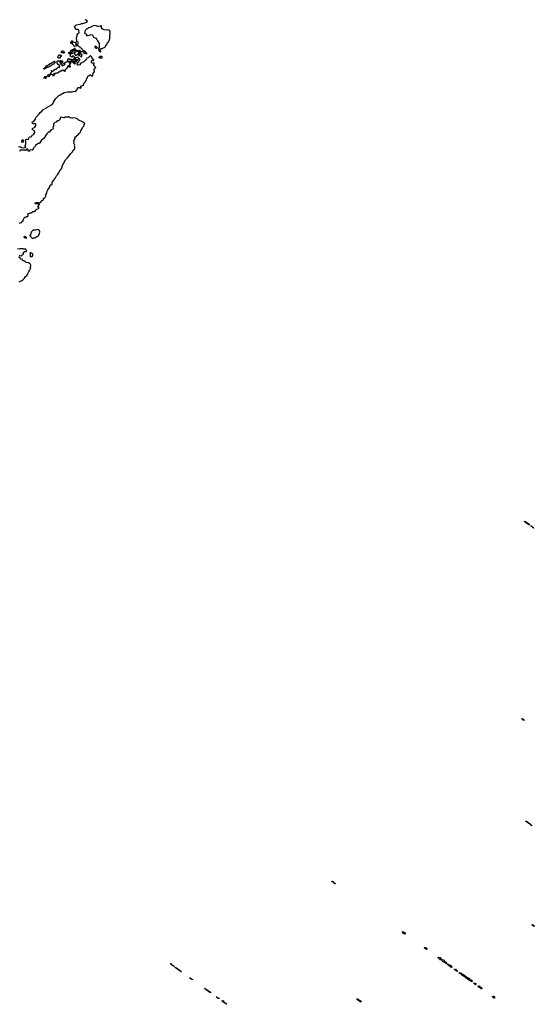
# Model space of a CAD drawing. Extents: x 2640764 to 2777785, y 718840 to 815082.
# Tile 14 of 148: x 2671768 to 2688560, y 719491 to 751598. Entities that reach past the tile are written whole.
import ezdxf

# ---------------------------------------------------------------- set-up
doc = ezdxf.new("R2010")
doc.units = 0

msp = doc.modelspace()

# ---------------------------------------------------------------- linework, layer by layer
at = {"layer": '0CON10XD'}
for points in [[(2671985, 747690), (2672005, 747697), (2672045, 747692), (2672053, 747697), (2672071, 747745), (2672085, 747763), (2672110, 747780), (2672155, 747791), (2672175, 747830), (2672205, 747840), (2672232, 747865), (2672260, 747915), (2672263, 747925), (2672254, 747964), (2672245, 747972), (2672214, 747984), (2672210, 747995), (2672184, 748014), (2672180, 748025), (2672190, 748045), (2672265, 748098), (2672297, 748145), (2672299, 748169), (2672285, 748200), (2672205, 748202), (2672182, 748212), (2672172, 748235), (2672184, 748266), (2672242, 748305), (2672285, 748350), (2672288, 748385), (2672298, 748405), (2672318, 748425), (2672334, 748456), (2672366, 748484), (2672382, 748515), (2672419, 748541), (2672433, 748575), (2672499, 748621), (2672526, 748654), (2672645, 748727), (2672670, 748750), (2672725, 748783), (2672825, 748828), (2672862, 748875), (2672870, 748905), (2672903, 748965), (2672935, 749012), (2673045, 749121), (2673085, 749151), (2673215, 749219), (2673325, 749243), (2673395, 749243), (2673425, 749250), (2673485, 749248), (2673515, 749260), (2673605, 749262), (2673618, 749295), (2673642, 749318), (2673665, 749382), (2673687, 749387), (2673705, 749370), (2673723, 749387), (2673735, 749388), (2673765, 749370), (2673770, 749375), (2673770, 749405), (2673760, 749415), (2673760, 749425), (2673775, 749440), (2673815, 749448), (2673838, 749462), (2673860, 749465), (2673852, 749485), (2673853, 749507), (2673890, 749545), (2673890, 749565), (2673927, 749593), (2673930, 749615), (2673950, 749635), (2673950, 749665), (2673982, 749705), (2673980, 749735), (2673995, 749760), (2674025, 749770), (2674065, 749800), (2674075, 749800), (2674115, 749770), (2674155, 749770), (2674160, 749775), (2674152, 749805), (2674165, 749840), (2674190, 749875), (2674190, 749885), (2674210, 749895), (2674210, 749915), (2674200, 749935), (2674200, 749975), (2674250, 750035), (2674240, 750045), (2674240, 750055), (2674180, 750115), (2674190, 750145), (2674207, 750163), (2674198, 750178), (2674135, 750180), (2674110, 750205), (2674108, 750242), (2674120, 750275), (2674135, 750280), (2674155, 750268), (2674173, 750267), (2674186, 750285), (2674180, 750305), (2674148, 750328), (2674114, 750384), (2674084, 750414), (2674065, 750417), (2674055, 750411), (2674005, 750358), (2673955, 750338), (2673944, 750326), (2673926, 750284), (2673866, 750224), (2673842, 750208), (2673803, 750197), (2673765, 750170), (2673755, 750170), (2673743, 750157), (2673742, 750142), (2673750, 750135), (2673745, 750130), (2673685, 750120), (2673665, 750110), (2673642, 750132), (2673640, 750145), (2673665, 750200), (2673697, 750223), (2673698, 750242), (2673726, 750274), (2673730, 750295), (2673730, 750305), (2673718, 750318), (2673702, 750322), (2673688, 750358), (2673670, 750375), (2673665, 750390), (2673660, 750375), (2673635, 750360), (2673592, 750358), (2673570, 750325), (2673568, 750302), (2673552, 750298), (2673530, 750275), (2673530, 750255), (2673542, 750242), (2673565, 750228), (2673582, 750228), (2673602, 750248), (2673602, 750262), (2673588, 750285), (2673597, 750303), (2673635, 750310), (2673660, 750295), (2673658, 750262), (2673625, 750260), (2673620, 750255), (2673620, 750215), (2673575, 750220), (2673560, 750205), (2673560, 750195), (2673578, 750178), (2673580, 750165), (2673555, 750150), (2673540, 750165), (2673540, 750185), (2673530, 750195), (2673518, 750228), (2673500, 750230), (2673485, 750210), (2673460, 750215), (2673475, 750230), (2673500, 750230), (2673500, 750245), (2673492, 750252), (2673482, 750278), (2673512, 750308), (2673525, 750310), (2673542, 750328), (2673558, 750332), (2673558, 750388), (2673535, 750390), (2673528, 750408), (2673515, 750420), (2673505, 750420), (2673490, 750405), (2673490, 750385), (2673465, 750380), (2673445, 750400), (2673435, 750400), (2673420, 750425), (2673430, 750435), (2673430, 750455), (2673420, 750465), (2673418, 750478), (2673395, 750480), (2673372, 750492), (2673362, 750505), (2673375, 750530), (2673405, 750540), (2673425, 750560), (2673438, 750562), (2673440, 750595), (2673455, 750600), (2673472, 750618), (2673485, 750620), (2673495, 750630), (2673548, 750632), (2673550, 750655), (2673565, 750670), (2673580, 750665), (2673570, 750655), (2673570, 750635), (2673585, 750620), (2673605, 750620), (2673622, 750602), (2673658, 750588), (2673678, 750562), (2673665, 750560), (2673635, 750580), (2673605, 750580), (2673600, 750565), (2673610, 750555), (2673610, 750545), (2673585, 750540), (2673580, 750545), (2673580, 750565), (2673590, 750575), (2673585, 750590), (2673555, 750590), (2673545, 750580), (2673505, 750580), (2673495, 750570), (2673482, 750568), (2673480, 750555), (2673458, 750532), (2673442, 750528), (2673430, 750515), (2673430, 750505), (2673435, 750500), (2673475, 750500), (2673485, 750510), (2673505, 750510), (2673535, 750530), (2673560, 750515), (2673560, 750485), (2673552, 750472), (2673565, 750470), (2673578, 750458), (2673582, 750442), (2673595, 750430), (2673605, 750440), (2673618, 750442), (2673635, 750460), (2673655, 750460), (2673665, 750450), (2673705, 750450), (2673712, 750432), (2673755, 750420), (2673762, 750402), (2673775, 750390), (2673785, 750390), (2673792, 750408), (2673810, 750425), (2673800, 750435), (2673800, 750475), (2673785, 750480), (2673775, 750472), (2673752, 750472), (2673740, 750485), (2673750, 750495), (2673750, 750545), (2673775, 750560), (2673817, 750557), (2673860, 750535), (2673867, 750525), (2673860, 750515), (2673865, 750500), (2673883, 750507), (2673900, 750505), (2673925, 750497), (2673945, 750479), (2673958, 750492), (2673955, 750510), (2673920, 750550), (2673865, 750582), (2673837, 750587), (2673825, 750608), (2673802, 750622), (2673797, 750657), (2673755, 750672), (2673742, 750702), (2673712, 750712), (2673698, 750738), (2673665, 750750), (2673640, 750775), (2673640, 750795), (2673676, 750824), (2673686, 750845), (2673675, 750869), (2673628, 750878), (2673620, 750885), (2673637, 750915), (2673623, 750995), (2673628, 751045), (2673640, 751065), (2673643, 751107), (2673670, 751135), (2673670, 751145), (2673700, 751165), (2673707, 751183), (2673700, 751245), (2673695, 751250), (2673685, 751270), (2673675, 751270), (2673665, 751280), (2673613, 751283), (2673582, 751312), (2673580, 751345), (2673560, 751365), (2673560, 751375), (2673572, 751388), (2673605, 751420), (2673623, 751427), (2673675, 751442), (2673745, 751448), (2673795, 751472), (2673825, 751478), (2673955, 751522), (2673980, 751545), (2673980, 751555), (2673925, 751580), (2673918, 751585), (2673918, 751595), (2673940, 751605)], [(2674415, 750542), (2674420, 750555), (2674400, 750585), (2674392, 750648), (2674425, 750650), (2674435, 750660), (2674475, 750660), (2674495, 750680), (2674538, 750692), (2674565, 750720), (2674582, 750765), (2674608, 750785), (2674635, 750850), (2674665, 750880), (2674672, 750905), (2674697, 750945), (2674710, 750985), (2674711, 751075), (2674723, 751145), (2674719, 751199), (2674705, 751240), (2674675, 751258), (2674645, 751267), (2674595, 751253), (2674525, 751262), (2674490, 751275), (2674460, 751305), (2674443, 751333), (2674443, 751385), (2674435, 751398), (2674418, 751395), (2674395, 751372), (2674355, 751382), (2674305, 751380), (2674266, 751396), (2674215, 751407), (2674165, 751400), (2674065, 751342), (2674015, 751330), (2673977, 751303), (2673955, 751298), (2673900, 751245), (2673900, 751235), (2673890, 751225), (2673890, 751185), (2673880, 751175), (2673895, 751150), (2673927, 751137), (2673950, 751115), (2673950, 751095), (2673942, 751082), (2673985, 751080), (2673998, 751092), (2674025, 751087), (2674064, 751106), (2674135, 751110), (2674147, 751097), (2674150, 751075), (2674180, 751025), (2674250, 750995), (2674285, 750950), (2674305, 750910), (2674368, 750795), (2674360, 750785), (2674360, 750675), (2674332, 750655), (2674352, 750625), (2674354, 750594), (2674362, 750575), (2674395, 750560), (2674415, 750542)], [(2673558, 750728), (2673540, 750745), (2673540, 750755), (2673492, 750802), (2673490, 750845), (2673485, 750850), (2673462, 750848), (2673460, 750835), (2673448, 750822), (2673432, 750822), (2673430, 750845), (2673440, 750855), (2673443, 750887), (2673465, 750910), (2673485, 750910), (2673515, 750880), (2673545, 750870), (2673555, 750860), (2673587, 750857), (2673595, 750850), (2673602, 750835), (2673602, 750815), (2673590, 750795), (2673610, 750775), (2673612, 750765), (2673608, 750742), (2673595, 750730), (2673558, 750728)], [(2674265, 750667), (2674285, 750669), (2674294, 750676), (2674297, 750695), (2674268, 750728), (2674245, 750734), (2674219, 750721), (2674216, 750705), (2674229, 750690), (2674265, 750667)], [(2673065, 750343), (2673038, 750348), (2673015, 750360), (2673008, 750368), (2673008, 750392), (2673027, 750413), (2673045, 750450), (2673065, 750450), (2673075, 750440), (2673105, 750448), (2673137, 750415), (2673138, 750405), (2673104, 750396), (2673065, 750343)], [(2673205, 750510), (2673195, 750510), (2673185, 750520), (2673145, 750520), (2673135, 750530), (2673122, 750532), (2673120, 750545), (2673138, 750552), (2673165, 750580), (2673195, 750580), (2673210, 750565), (2673210, 750545), (2673220, 750535), (2673218, 750522), (2673205, 750510)], [(2673715, 750460), (2673702, 750472), (2673698, 750488), (2673672, 750492), (2673670, 750505), (2673682, 750518), (2673698, 750522), (2673700, 750575), (2673725, 750600), (2673750, 750585), (2673750, 750565), (2673740, 750555), (2673738, 750542), (2673720, 750525), (2673720, 750495), (2673730, 750485), (2673730, 750475), (2673715, 750460)], [(2674435, 750341), (2674450, 750350), (2674457, 750365), (2674458, 750385), (2674445, 750400), (2674398, 750402), (2674378, 750382), (2674350, 750375), (2674350, 750365), (2674365, 750350), (2674382, 750368), (2674395, 750370), (2674416, 750346), (2674435, 750341)], [(2672575, 749982), (2672540, 749995), (2672565, 750010), (2672575, 750030), (2672599, 750041), (2672619, 750061), (2672640, 750095), (2672705, 750122), (2672725, 750148), (2672755, 750152), (2672765, 750168), (2672785, 750180), (2672807, 750183), (2672827, 750203), (2672867, 750223), (2672885, 750240), (2672905, 750242), (2672930, 750225), (2672870, 750150), (2672840, 750135), (2672828, 750122), (2672815, 750120), (2672767, 750083), (2672745, 750080), (2672728, 750052), (2672674, 750046), (2672635, 750022), (2672615, 750022), (2672575, 749982)], [(2672875, 749760), (2672860, 749765), (2672860, 749785), (2672845, 749800), (2672825, 749800), (2672815, 749810), (2672783, 749813), (2672773, 749823), (2672773, 749837), (2672790, 749865), (2672790, 749875), (2672820, 749900), (2672820, 749915), (2672802, 749932), (2672802, 749938), (2672815, 749940), (2672832, 749922), (2672845, 749920), (2672865, 749940), (2672888, 749942), (2672890, 749955), (2672915, 749980), (2672965, 749980), (2672980, 750015), (2672995, 750020), (2673015, 750040), (2673025, 750040), (2673035, 750050), (2673045, 750050), (2673055, 750040), (2673080, 750045), (2673055, 750120), (2673025, 750137), (2672996, 750176), (2672990, 750245), (2673005, 750252), (2673032, 750252), (2673047, 750247), (2673065, 750230), (2673075, 750230), (2673092, 750268), (2673108, 750268), (2673110, 750245), (2673120, 750235), (2673120, 750225), (2673092, 750198), (2673090, 750175), (2673100, 750165), (2673100, 750155), (2673115, 750140), (2673128, 750138), (2673130, 750125), (2673162, 750092), (2673180, 750090), (2673170, 750115), (2673182, 750128), (2673195, 750120), (2673215, 750120), (2673232, 750138), (2673250, 750145), (2673248, 750158), (2673225, 750160), (2673212, 750172), (2673210, 750185), (2673215, 750190), (2673245, 750190), (2673265, 750210), (2673275, 750210), (2673285, 750200), (2673298, 750212), (2673305, 750230), (2673358, 750232), (2673358, 750238), (2673330, 750265), (2673350, 750295), (2673340, 750305), (2673342, 750318), (2673365, 750320), (2673375, 750330), (2673395, 750310), (2673447, 750307), (2673460, 750295), (2673460, 750265), (2673442, 750248), (2673438, 750232), (2673385, 750230), (2673380, 750225), (2673382, 750182), (2673408, 750192), (2673415, 750200), (2673430, 750195), (2673430, 750165), (2673420, 750155), (2673420, 750145), (2673380, 750115), (2673382, 750092), (2673405, 750098), (2673418, 750088), (2673420, 750055), (2673415, 750050), (2673392, 750052), (2673378, 750065), (2673365, 750090), (2673332, 750078), (2673330, 750045), (2673310, 750025), (2673308, 750002), (2673297, 749993), (2673270, 749990), (2673240, 749955), (2673257, 749925), (2673250, 749915), (2673235, 749910), (2673220, 749915), (2673215, 749940), (2673165, 749940), (2673155, 749950), (2673145, 749950), (2673138, 749932), (2673125, 749920), (2673085, 749920), (2673055, 749890), (2673022, 749888), (2673030, 749875), (2673028, 749852), (2672945, 749850), (2672940, 749845), (2672925, 749830), (2672912, 749832), (2672895, 749850), (2672882, 749838), (2672880, 749825), (2672900, 749805), (2672882, 749788), (2672875, 749760)], [(2673135, 750170), (2673122, 750182), (2673120, 750195), (2673140, 750215), (2673140, 750255), (2673155, 750260), (2673160, 750255), (2673160, 750225), (2673150, 750215), (2673150, 750185), (2673135, 750170)], [(2672615, 749680), (2672600, 749685), (2672610, 749695), (2672605, 749700), (2672575, 749700), (2672565, 749690), (2672550, 749695), (2672565, 749710), (2672578, 749712), (2672600, 749745), (2672615, 749748), (2672635, 749740), (2672645, 749760), (2672658, 749758), (2672668, 749742), (2672655, 749730), (2672632, 749728), (2672628, 749712), (2672620, 749705), (2672630, 749695), (2672615, 749680)], [(2672735, 749740), (2672712, 749742), (2672690, 749765), (2672693, 749797), (2672713, 749817), (2672736, 749816), (2672752, 749802), (2672747, 749783), (2672730, 749765), (2672730, 749755), (2672740, 749745), (2672735, 749740)], [(2671763, 744967), (2671785, 744970), (2671805, 744990), (2671825, 744990), (2671840, 745005), (2671845, 745030), (2671878, 745032), (2671883, 745077), (2671902, 745118), (2671920, 745135), (2671920, 745155), (2671925, 745160), (2671965, 745160), (2671983, 745177), (2672027, 745183), (2672050, 745205), (2672050, 745215), (2672030, 745245), (2672037, 745263), (2672105, 745298), (2672155, 745302), (2672177, 745313), (2672180, 745325), (2672195, 745340), (2672245, 745340), (2672255, 745350), (2672268, 745352), (2672280, 745365), (2672292, 745398), (2672305, 745410), (2672387, 745443), (2672408, 745462), (2672395, 745480), (2672365, 745490), (2672360, 745505), (2672380, 745525), (2672380, 745535), (2672390, 745545), (2672392, 745568), (2672415, 745570), (2672418, 745578), (2672295, 745594), (2672271, 745605), (2672270, 745620), (2672282, 745635), (2672305, 745640), (2672336, 745636), (2672385, 745641), (2672425, 745623), (2672445, 745632), (2672501, 745699), (2672540, 745725), (2672540, 745765), (2672555, 745780), (2672575, 745782), (2672590, 745795), (2672590, 745805), (2672610, 745825), (2672618, 745842), (2672618, 745858), (2672610, 745865), (2672640, 745915), (2672640, 745945), (2672650, 745955), (2672650, 745975), (2672670, 745995), (2672672, 746035), (2672700, 746065), (2672700, 746075), (2672710, 746085), (2672712, 746108), (2672748, 746132), (2672742, 746158), (2672760, 746175), (2672762, 746198), (2672775, 746200), (2672795, 746220), (2672825, 746220), (2672830, 746225), (2672832, 746285), (2672850, 746325), (2672850, 746345), (2672890, 746365), (2672892, 746395), (2672902, 746415), (2672939, 746441), (2672965, 746510), (2673003, 746537), (2673025, 746570), (2673048, 746605), (2673058, 746635), (2673092, 746678), (2673098, 746715), (2673115, 746728), (2673137, 746733), (2673153, 746805), (2673166, 746835), (2673167, 746865), (2673175, 746877), (2673198, 746885), (2673203, 746907), (2673268, 747025), (2673324, 747096), (2673383, 747155), (2673427, 747225), (2673495, 747288), (2673515, 747348), (2673557, 747375), (2673570, 747405), (2673568, 747452), (2673562, 747485), (2673570, 747505), (2673541, 747545), (2673538, 747575), (2673540, 747595), (2673550, 747605), (2673540, 747655), (2673550, 747665), (2673550, 747675), (2673578, 747705), (2673570, 747715), (2673570, 747745), (2673587, 747773), (2673618, 747792), (2673637, 747823), (2673663, 747837), (2673705, 747888), (2673734, 747906), (2673750, 747935), (2673763, 747977), (2673798, 748025), (2673820, 748085), (2673860, 748125), (2673868, 748145), (2673868, 748175), (2673890, 748215), (2673859, 748245), (2673673, 748333), (2673640, 748370), (2673621, 748381), (2673545, 748402), (2673495, 748389), (2673455, 748392), (2673415, 748401), (2673365, 748428), (2673345, 748430), (2673325, 748418), (2673255, 748422), (2673215, 748398), (2673195, 748398), (2673115, 748420), (2673102, 748405), (2673081, 748339), (2673065, 748322), (2673035, 748298), (2673004, 748296), (2672982, 748288), (2672955, 748252), (2672920, 748245), (2672880, 748215), (2672872, 748202), (2672870, 748125), (2672852, 748095), (2672857, 748055), (2672850, 748025), (2672795, 748007), (2672730, 747935), (2672703, 747927), (2672687, 747913), (2672659, 747871), (2672627, 747843), (2672615, 747810), (2672552, 747725), (2672475, 747672), (2672412, 747568), (2672395, 747561), (2672355, 747562), (2672330, 747530), (2672284, 747496), (2672259, 747451), (2672240, 747445), (2672230, 747435), (2672218, 747412), (2672218, 747395), (2672175, 747342), (2672115, 747350), (2672100, 747325), (2672065, 747302), (2672040, 747325), (2672048, 747345), (2672045, 747360), (2672030, 747375), (2672005, 747382), (2671975, 747330), (2671955, 747330), (2671925, 747350), (2671915, 747340), (2671895, 747338), (2671885, 747343), (2671788, 747342), (2671765, 747300)], [(2671727, 747447), (2671775, 747460), (2671790, 747455), (2671795, 747440), (2671821, 747431), (2671885, 747423), (2671955, 747427), (2671964, 747445), (2671950, 747475), (2671950, 747490), (2671967, 747545), (2671972, 747615), (2671960, 747645), (2671960, 747675), (2671985, 747690)], [(2671855, 747598), (2671843, 747605), (2671850, 747675), (2671855, 747680), (2671868, 747678), (2671880, 747665), (2671880, 747605), (2671875, 747602), (2671855, 747598)], [(2672185, 744460), (2672215, 744490), (2672235, 744480), (2672265, 744480), (2672275, 744490), (2672298, 744492), (2672318, 744512), (2672322, 744528), (2672335, 744530), (2672388, 744572), (2672390, 744585), (2672418, 744615), (2672423, 744685), (2672405, 744732), (2672365, 744752), (2672285, 744730), (2672205, 744737), (2672191, 744729), (2672180, 744705), (2672150, 744675), (2672150, 744665), (2672132, 744658), (2672130, 744605), (2672120, 744595), (2672118, 744572), (2672102, 744568), (2672100, 744555), (2672118, 744538), (2672120, 744525), (2672132, 744512), (2672168, 744488), (2672172, 744472), (2672185, 744460)], [(2671975, 744470), (2671988, 744482), (2671990, 744495), (2671968, 744518), (2671935, 744520), (2671925, 744530), (2671915, 744530), (2671902, 744518), (2671902, 744512), (2671918, 744508), (2671945, 744480), (2671975, 744470)], [(2671752, 743908), (2671775, 743912), (2671835, 743900), (2671855, 743940), (2671875, 743940), (2671888, 743952), (2671890, 743965), (2671880, 743995), (2671915, 744030), (2671925, 744030), (2671935, 744040), (2671985, 744040), (2671998, 744052), (2671980, 744095), (2671965, 744110), (2671947, 744117), (2671905, 744120), (2671885, 744130), (2671778, 744122), (2671695, 744120)], [(2672125, 743860), (2672155, 743880), (2672175, 743880), (2672200, 743905), (2672200, 743955), (2672180, 743975), (2672152, 743982), (2672135, 744000), (2672105, 744000), (2672100, 743985), (2672110, 743975), (2672110, 743875), (2672125, 743860)], [(2671755, 743050), (2671835, 743088), (2671873, 743117), (2671929, 743171), (2671961, 743219), (2672005, 743258), (2672033, 743297), (2672045, 743343), (2672065, 743383), (2672093, 743415), (2672112, 743465), (2672132, 743495), (2672124, 743525), (2672133, 743593), (2672115, 743638), (2672093, 743643), (2672055, 743668), (2671978, 743678), (2671935, 743720), (2671925, 743720), (2671905, 743740), (2671895, 743740), (2671885, 743730), (2671875, 743732), (2671862, 743755), (2671860, 743775), (2671820, 743785), (2671775, 743840), (2671733, 743853)], [(2688405, 735124), (2688385, 735128), (2688304, 735185), (2688251, 735225), (2688241, 735235), (2688240, 735245), (2688269, 735239), (2688292, 735212), (2688346, 735185), (2688393, 735145), (2688405, 735124)], [(2688535, 735022), (2688496, 735045), (2688473, 735073), (2688455, 735076), (2688450, 735090), (2688455, 735092), (2688482, 735072), (2688505, 735065), (2688538, 735035), (2688542, 735025), (2688535, 735022)], [(2688215, 728744), (2688195, 728753), (2688172, 728775), (2688153, 728805), (2688155, 728813), (2688181, 728805), (2688205, 728784), (2688222, 728755), (2688215, 728744)], [(2688485, 725315), (2688459, 725325), (2688450, 725340), (2688346, 725405), (2688283, 725455), (2688282, 725465), (2688305, 725458), (2688431, 725365), (2688451, 725341), (2688472, 725335), (2688485, 725315)], [(2682055, 723417), (2682036, 723425), (2682009, 723459), (2681965, 723485), (2681954, 723506), (2681965, 723507), (2681988, 723495), (2682012, 723462), (2682055, 723444), (2682064, 723435), (2682065, 723422), (2682055, 723417)], [(2688555, 722032), (2688535, 722039), (2688477, 722085), (2688495, 722090), (2688535, 722070), (2688556, 722045), (2688560, 722035), (2688555, 722032)], [(2684345, 721783), (2684315, 721789), (2684289, 721805), (2684261, 721855), (2684264, 721866), (2684289, 721849), (2684326, 721836), (2684351, 721795), (2684345, 721783)], [(2685045, 721275), (2685012, 721302), (2684975, 721320), (2684967, 721335), (2684972, 721345), (2685015, 721346), (2685055, 721315), (2685060, 721305), (2685055, 721278), (2685045, 721275)], [(2676805, 720728), (2676785, 720734), (2676770, 720750), (2676701, 720795), (2676681, 720819), (2676685, 720824), (2676715, 720806), (2676770, 720760), (2676800, 720745), (2676809, 720735), (2676805, 720728)], [(2685515, 720941), (2685493, 720945), (2685413, 721017), (2685435, 721031), (2685485, 721019), (2685524, 720965), (2685524, 720946), (2685515, 720941)], [(2685695, 720808), (2685627, 720857), (2685565, 720886), (2685541, 720925), (2685546, 720944), (2685565, 720954), (2685587, 720937), (2685615, 720927), (2685632, 720882), (2685685, 720865), (2685704, 720825), (2685704, 720815), (2685695, 720808)], [(2677045, 720554), (2677034, 720555), (2676890, 720655), (2676851, 720685), (2676843, 720695), (2676845, 720702), (2676866, 720695), (2676965, 720626), (2677020, 720585), (2677037, 720565), (2677036, 720556), (2677045, 720554)], [(2685855, 720696), (2685805, 720720), (2685769, 720759), (2685735, 720775), (2685730, 720800), (2685745, 720802), (2685767, 720767), (2685805, 720770), (2685826, 720765), (2685869, 720729), (2685865, 720699), (2685855, 720696)], [(2686045, 720563), (2686022, 720582), (2686005, 720587), (2685964, 720615), (2685952, 720625), (2685952, 720635), (2685985, 720642), (2686021, 720591), (2686049, 720585), (2686053, 720575), (2686045, 720563)], [(2686525, 720224), (2686505, 720230), (2686381, 720315), (2686270, 720400), (2686215, 720434), (2686190, 720460), (2686128, 720495), (2686102, 720518), (2686165, 720521), (2686195, 720485), (2686225, 720475), (2686265, 720452), (2686356, 720375), (2686419, 720339), (2686445, 720308), (2686505, 720282), (2686529, 720245), (2686525, 720224)], [(2677405, 720294), (2677336, 720335), (2677313, 720357), (2677330, 720355), (2677378, 720325), (2677403, 720305), (2677405, 720294)], [(2686645, 720130), (2686606, 720155), (2686585, 720175), (2686582, 720188), (2686635, 720182), (2686664, 720155), (2686655, 720134), (2686645, 720130)], [(2677995, 719870), (2677975, 719875), (2677799, 720005), (2677815, 720007), (2677851, 719985), (2677880, 719960), (2677905, 719949), (2677921, 719931), (2677985, 719894), (2677996, 719885), (2677995, 719870)], [(2686845, 719993), (2686831, 719995), (2686772, 720042), (2686746, 720055), (2686725, 720085), (2686745, 720096), (2686765, 720091), (2686785, 720059), (2686815, 720052), (2686822, 720045), (2686849, 720009), (2686845, 719993)], [(2678275, 719664), (2678223, 719695), (2678178, 719735), (2678195, 719736), (2678221, 719711), (2678265, 719694), (2678282, 719665), (2678275, 719664)], [(2678515, 719491), (2678393, 719575), (2678362, 719608), (2678395, 719610), (2678405, 719605), (2678443, 719553), (2678495, 719526), (2678515, 719507), (2678522, 719495), (2678515, 719491)], [(2682893, 719561), (2682875, 719572), (2682850, 719600), (2682803, 719625), (2682770, 719655), (2682765, 719667), (2682775, 719672), (2682795, 719661), (2682817, 719657), (2682835, 719630), (2682879, 719615), (2682912, 719565), (2682913, 719561)], [(2687255, 719688), (2687214, 719715), (2687194, 719735), (2687192, 719745), (2687226, 719756), (2687251, 719751), (2687260, 719735), (2687265, 719689), (2687255, 719688)]]:
    msp.add_lwpolyline(points, dxfattribs=at)

doc.saveas('drawing.dxf')
